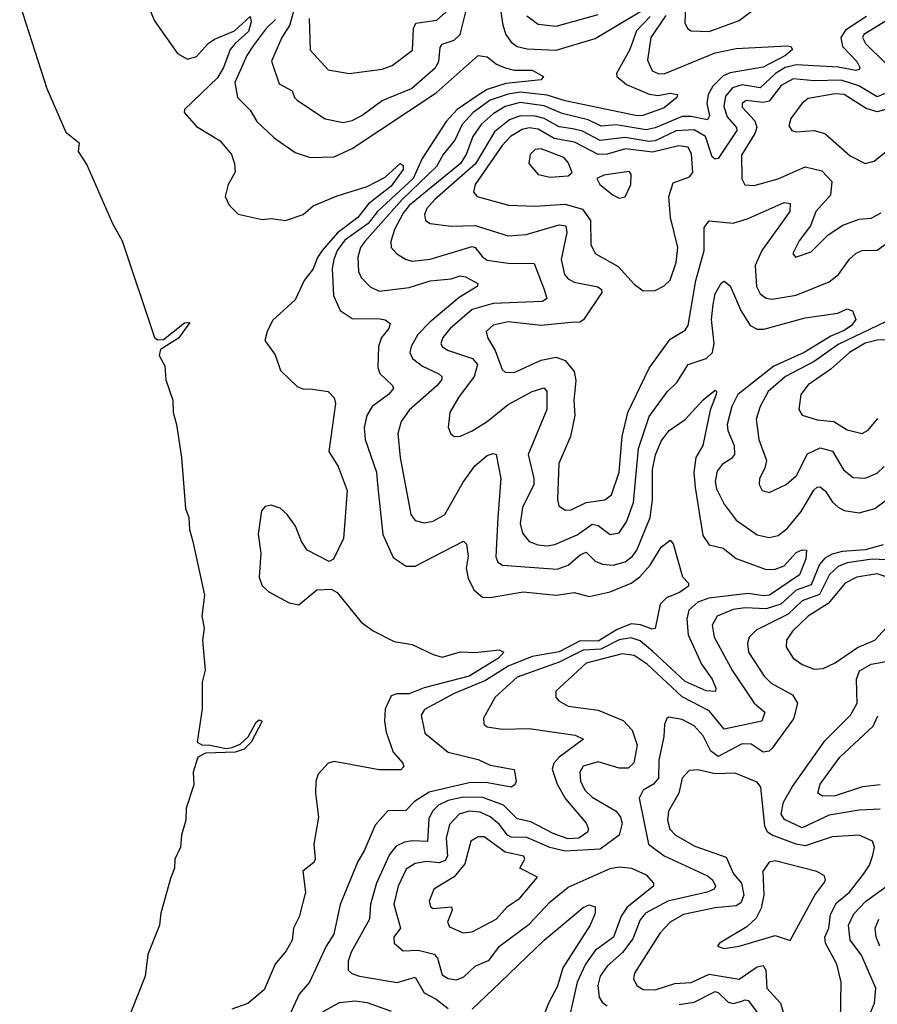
# Model space of a CAD drawing. Extents: x 1552294 to 1694791, y 811929 to 917222.
# Tile 253 of 256: x 1574776 to 1577636, y 889821 to 893105. Entities that reach past the tile are written whole.
import ezdxf

# ---------------------------------------------------------------- set-up
doc = ezdxf.new("R2010")
doc.units = 0

msp = doc.modelspace()

# ---------------------------------------------------------------- linework, layer by layer
at = {"layer": '0CON10XD'}
for points in [[(1575696, 893155), (1575675.9, 893085), (1575649.6, 893045), (1575616.1, 892966.1), (1575640.7, 892890.7), (1575685, 892867.1), (1575691.8, 892845), (1575701.9, 892835), (1575794.1, 892774.1), (1575855, 892761.6), (1575885, 892768.2), (1575917.3, 892785), (1575984.9, 892835.1), (1576082.7, 892875), (1576162.5, 892945), (1576173.7, 892965), (1576178.4, 893011.6), (1576185, 893022.9), (1576225, 893036.2), (1576244.3, 893055), (1576279, 893195)], [(1576374.2, 893175), (1576387, 893087), (1576396.9, 893055), (1576415, 893029.7), (1576435.2, 893015.2), (1576468.1, 893008.1), (1576565, 893003.4), (1576695, 893042.6), (1576855, 893137.6)], [(1574775.9, 893155.9), (1574865.9, 892875), (1574929.6, 892729.6), (1574974.1, 892694.1), (1574971.1, 892665), (1575000.3, 892620.3), (1575085, 892425.4), (1575117.7, 892367.7), (1575225, 892045.3), (1575235, 892037.2), (1575255, 892038.4), (1575325, 892093.3), (1575343.8, 892095), (1575305, 892043.1), (1575245.4, 892004.6), (1575240.6, 891985), (1575259.9, 891949.9), (1575263.5, 891903.5), (1575286.2, 891836.2), (1575287.5, 891795), (1575299.2, 891755), (1575316, 891645), (1575329.2, 891475), (1575340.1, 891445), (1575342.4, 891405), (1575353.1, 891365), (1575391.7, 891185), (1575383.4, 891115), (1575391.6, 891075), (1575385.5, 891035), (1575394.8, 890935), (1575384.8, 890895), (1575384, 890806), (1575367.7, 890695), (1575385, 890685.3), (1575405, 890686.7), (1575465, 890673.8), (1575485, 890677.6), (1575511.3, 890688.7), (1575537.4, 890712.6), (1575565, 890761.5), (1575575, 890769.5), (1575584, 890765), (1575547.5, 890695), (1575525, 890671.9), (1575495, 890661.4), (1575395, 890658.4), (1575370, 890645), (1575354.4, 890595), (1575356.9, 890553.1), (1575331.6, 890475), (1575330, 890435), (1575315.9, 890385), (1575312.1, 890345), (1575293.3, 890305), (1575292, 890275), (1575279, 890241), (1575246.1, 890125), (1575242.2, 890085), (1575203, 889987), (1575193.9, 889915), (1575101.2, 889678.8)], [(1575210.6, 893135), (1575225, 893101.2), (1575302.5, 892992.5), (1575335, 892972.7), (1575365, 892981.8), (1575404.3, 893025.7), (1575425, 893040.2), (1575491.9, 893068.1), (1575545, 893116), (1575547.4, 893097.4), (1575539, 893065), (1575494.7, 893025), (1575478, 893005), (1575455.5, 892945), (1575435, 892910.4), (1575325.5, 892805), (1575324.5, 892795), (1575365, 892748.5), (1575445, 892700.8), (1575482.5, 892655), (1575492.5, 892625), (1575494, 892596), (1575470.8, 892555), (1575460.8, 892515), (1575475, 892486.7), (1575505, 892456.7), (1575585, 892438.6), (1575615, 892441.4), (1575662.5, 892435), (1575720.8, 892455), (1575755, 892483.8), (1575835, 892517.9), (1575935, 892548.8), (1575995, 892580), (1576044.3, 892625.7), (1576055, 892618.8), (1576054.2, 892605), (1576015, 892549.7), (1575939.3, 892490.7), (1575903.3, 892445), (1575836, 892394), (1575785, 892335.4), (1575768.8, 892311.2), (1575755, 892273.6), (1575724.7, 892235), (1575695, 892170), (1575618.9, 892101.1), (1575600.8, 892065), (1575593.8, 892035), (1575627.4, 891987.4), (1575645.5, 891935), (1575700.9, 891880.9), (1575722.3, 891872.3), (1575745, 891874.2), (1575805, 891864.3), (1575825, 891843.8), (1575829.1, 891825), (1575806.9, 891665), (1575837.5, 891615), (1575867.5, 891535), (1575855.6, 891375), (1575822.5, 891305), (1575808.3, 891298.3), (1575735, 891336), (1575715.5, 891365), (1575695.7, 891415.7), (1575667.9, 891455), (1575645, 891476), (1575615, 891485.3), (1575595, 891481.5), (1575582.8, 891467.2), (1575571.6, 891388.4), (1575580, 891325), (1575574, 891245), (1575585, 891216.7), (1575606.8, 891196.8), (1575675, 891160), (1575707, 891153), (1575767.3, 891202.7), (1575815, 891206), (1575835, 891193.8), (1575915, 891095.8), (1575955, 891066.5), (1576025, 891031.4), (1576085, 891021.4), (1576155, 890987.1), (1576185, 890978.8), (1576245.9, 890995.9), (1576295, 890994), (1576375, 891003.1), (1576390, 890995), (1576372.5, 890975), (1576274.6, 890915), (1576125, 890876.6), (1576075, 890856.4), (1576033.4, 890856.6), (1576015, 890849.7), (1575994.7, 890805), (1575992.3, 890765), (1575998, 890728), (1576021.5, 890661.5), (1576053.1, 890625), (1576056.4, 890613.6), (1576047.4, 890602.6), (1575975, 890602.9), (1575825, 890630.8), (1575804.7, 890625.3), (1575771.1, 890588.9), (1575763.3, 890565), (1575762.2, 890525), (1575772.2, 890445), (1575756.9, 890355), (1575760.8, 890305), (1575756.6, 890293.4), (1575720, 890265), (1575728.5, 890195), (1575707.4, 890112.6), (1575689.4, 890075), (1575684.4, 890035), (1575665, 889999.2), (1575628.1, 889955), (1575590.9, 889869.1), (1575536.5, 889823.5), (1575483.8, 889805)], [(1575741.4, 893108.6), (1575745, 893003.3), (1575805, 892937.9), (1575875, 892925.5), (1575985, 892939.7), (1576018.3, 892951.7), (1576086.3, 893003.7), (1576089.6, 893075), (1576097.2, 893092.8), (1576167.1, 893102.9), (1576198.4, 893131.6)], [(1576996.7, 893155), (1576994.2, 893094.2), (1577003.3, 893075), (1577015, 893067.5), (1577075, 893065.8), (1577175, 893102.7), (1577245, 893154.7)], [(1575628.6, 893105), (1575597.7, 893075), (1575555, 893018.1), (1575533.8, 892985), (1575492.8, 892895), (1575502.5, 892845), (1575545, 892803.2), (1575567.1, 892765), (1575625, 892710.9), (1575695, 892661.5), (1575745, 892645.3), (1575825, 892646.9), (1575885, 892675.7), (1576165, 892860.6), (1576305, 892985.5), (1576335, 892980.6), (1576366.1, 892956.1), (1576394.3, 892944.3), (1576425, 892936.6), (1576485, 892936.7), (1576523.1, 892915), (1576515, 892904.3), (1576397.6, 892892.4), (1576335, 892871.7), (1576301.4, 892851.4), (1576234.7, 892805.3), (1576198.2, 892765), (1576117.6, 892642.4), (1576088.2, 892575), (1575969.4, 892465), (1575937.6, 892425), (1575860, 892370), (1575834.9, 892335), (1575823, 892305), (1575818.1, 892275), (1575821.9, 892185), (1575844.7, 892134.7), (1575885, 892108.7), (1575976.7, 892106.7), (1575995, 892103.5), (1576011.7, 892091.7), (1576007.3, 892075), (1575982.9, 892045), (1575972.5, 892015), (1575970.4, 891945), (1575976.4, 891925), (1576018.9, 891885), (1576022.5, 891875), (1576006.2, 891855), (1575951.8, 891815), (1575934.1, 891785), (1575924.3, 891745), (1575927.9, 891705), (1575965.5, 891595.5), (1575969.6, 891555), (1575987.4, 891387.4), (1576020.9, 891310.9), (1576065, 891282.5), (1576095, 891281.8), (1576255.6, 891365.6), (1576265.4, 891355.4), (1576271.5, 891315), (1576265.3, 891275), (1576271.6, 891241.6), (1576291.8, 891201.8), (1576319.2, 891179.2), (1576345, 891177.6), (1576455, 891196.2), (1576565, 891185.2), (1576625, 891194.6), (1576675, 891180.7), (1576745, 891196.4), (1576815, 891225.2), (1576843.4, 891246.6), (1576878, 891285), (1576915, 891345.4), (1576945, 891368.8), (1576955, 891356.7), (1576986.4, 891246.4), (1577006.2, 891225), (1577005.8, 891215), (1576975.9, 891194.1), (1576933.1, 891176.9), (1576911.2, 891155), (1576895, 891074.2), (1576885, 891071.8), (1576846.7, 891086.7), (1576815, 891089.3), (1576768.5, 891071.5), (1576705, 891032.2), (1576645, 891033.7), (1576575, 890996.9), (1576485, 890981.2), (1576405, 890948.5), (1576329.2, 890900.8), (1576225, 890857.2), (1576126.3, 890803.7), (1576114.6, 890785), (1576126.8, 890725), (1576205, 890662.3), (1576305, 890636.8), (1576345, 890618.9), (1576425, 890604.2), (1576432, 890565), (1576427.1, 890552.9), (1576415, 890545.4), (1576330.5, 890560.5), (1576275, 890559.7), (1576141.8, 890528.2), (1576092.8, 890497.2), (1576063.3, 890466.7), (1576003.7, 890466.3), (1575961.2, 890418.8), (1575925, 890333.1), (1575903, 890297), (1575845, 890154.2), (1575823.7, 890055), (1575797.5, 890015), (1575742.8, 889895), (1575707.9, 889855), (1575675.5, 889785)], [(1576878, 893115), (1576832.7, 893067.3), (1576810.5, 893005), (1576766.2, 892925), (1576767.5, 892915), (1576799.2, 892889.2), (1576875, 892856.2), (1576905, 892852.3), (1576945, 892860.2), (1576969.2, 892855), (1576967.1, 892845), (1576925, 892811.3), (1576853.8, 892785), (1576835, 892784.2), (1576595, 892833.9), (1576535, 892853.1), (1576445, 892863), (1576405, 892856.8), (1576345, 892835.9), (1576288.1, 892795), (1576251.6, 892755), (1576226.5, 892703.5), (1576188.3, 892655), (1576166.2, 892615), (1576051.6, 892505), (1575926.8, 892365), (1575912, 892345), (1575903.1, 892313.1), (1575905.3, 892265), (1575914.7, 892245), (1575945, 892214.1), (1575975, 892199.7), (1576075, 892211.9), (1576145, 892234), (1576215, 892240.6), (1576245, 892250), (1576262.7, 892247.3), (1576304.2, 892225), (1576301.9, 892215), (1576241.4, 892178.6), (1576144, 892096), (1576103.3, 892055), (1576081, 892015), (1576077.2, 891995), (1576086.1, 891975), (1576119.3, 891949.3), (1576174, 891924), (1576183.8, 891915), (1576183.4, 891905), (1576168.6, 891885), (1576075, 891802.7), (1576047.5, 891765), (1576037.3, 891725), (1576044.7, 891645), (1576080, 891455), (1576095, 891434.5), (1576125, 891426.8), (1576155, 891432.4), (1576193.8, 891455), (1576255, 891562.9), (1576293.5, 891616.5), (1576335, 891651.2), (1576355, 891658.1), (1576364.4, 891654.4), (1576380.7, 891575), (1576370, 891445)], [(1576930.8, 893119.2), (1576880.4, 893045), (1576869.5, 892969.5), (1576884.8, 892934.8), (1576905, 892925.2), (1576925, 892924.3), (1577095, 892994.6), (1577165, 893008.3), (1577335, 893017.3), (1577347.5, 893015), (1577353.3, 893005), (1577330, 892985), (1577255, 892946.3), (1577145, 892927.6), (1577121.9, 892918.1), (1577087.4, 892882.6), (1577071.8, 892855), (1577067, 892825), (1577076.3, 892783.7), (1577069.4, 892770.6), (1577015, 892781.9), (1576985, 892781.5), (1576895, 892743.8), (1576865, 892737.2), (1576765, 892754.2), (1576715, 892750.1), (1576671.4, 892771.4), (1576585, 892792.1), (1576525, 892817.1), (1576445, 892828.2), (1576395, 892814.9), (1576355, 892791.3), (1576315, 892755.6), (1576287.3, 892715), (1576264.8, 892655), (1576246.2, 892625), (1576075, 892484.6), (1576055, 892459.8), (1576025.9, 892405), (1576013.8, 892365), (1576014.7, 892345), (1576033.6, 892323.6), (1576065, 892304.7), (1576085, 892299.7), (1576145, 892305.7), (1576285, 892348), (1576295, 892344.7), (1576317.9, 892315), (1576335, 892303.2), (1576405, 892292.7), (1576491.2, 892291.2), (1576524.8, 892204.8), (1576533.5, 892175), (1576518.8, 892165), (1576355, 892157.9), (1576285, 892138.5), (1576211.6, 892075), (1576186.5, 892045), (1576180.3, 892025), (1576184.8, 892014.8), (1576202.6, 892002.6), (1576285.4, 891975), (1576302.5, 891955), (1576291, 891915), (1576238.8, 891845), (1576210.8, 891795), (1576204.4, 891745), (1576213.3, 891723.3), (1576224.4, 891714.4), (1576245.9, 891715.9), (1576285, 891734), (1576335, 891764.7), (1576405, 891821), (1576485, 891864.7), (1576525, 891876.5), (1576533.6, 891865), (1576534.2, 891805), (1576472.1, 891655), (1576491, 891575), (1576490, 891555), (1576452.5, 891477.5), (1576444.4, 891425), (1576452.2, 891392.2), (1576474.5, 891365), (1576503.4, 891353.4), (1576535, 891349.6), (1576560.6, 891355), (1576635, 891386.3), (1576685, 891422.2), (1576705, 891418.1), (1576745, 891387.7), (1576775, 891393.9), (1576799.9, 891430.1), (1576823.2, 891495), (1576839.7, 891675), (1576875, 891781.5), (1576935, 891863.8), (1576967.8, 891895), (1577005, 891954.4), (1577065, 891975.3), (1577086.2, 891995), (1577092.2, 892025), (1577083, 892105), (1577088.1, 892155), (1577095, 892190.8), (1577115, 892225.8), (1577125, 892232.5), (1577145, 892216.9), (1577180.5, 892135), (1577212.4, 892085), (1577235, 892072.4), (1577257.5, 892072.5), (1577395, 892110.2), (1577504.5, 892125.5), (1577535, 892140.5), (1577553.4, 892133.4), (1577564.5, 892105), (1577549.4, 892085), (1577525, 892067.7), (1577480.7, 892049.3), (1577391.6, 891995), (1577290.8, 891949.2), (1577171, 891855), (1577150.2, 891815), (1577135.2, 891755), (1577137.3, 891735), (1577158.8, 891685), (1577159.8, 891655), (1577149.2, 891640.8), (1577118.4, 891621.6), (1577101.3, 891598.7), (1577094.8, 891565), (1577099.8, 891539.8), (1577125, 891488.5), (1577165.2, 891435.2), (1577235, 891386.9), (1577275, 891377.8), (1577305, 891384.7), (1577335, 891407.5), (1577382.3, 891465), (1577424.1, 891535.9), (1577435, 891546.2), (1577445, 891546.8), (1577462.8, 891532.8), (1577485.9, 891495.9), (1577505, 891478.8), (1577525, 891468.2), (1577575, 891459.8), (1577627.5, 891475), (1577725, 891546.9)], [(1577600, 893115), (1577530.3, 893069.7), (1577514.5, 893045), (1577519.6, 893015), (1577567.5, 892965), (1577577.9, 892945), (1577575, 892939.2), (1577564.6, 892935.4), (1577505, 892946.5), (1577365, 892954.7), (1577328.7, 892945), (1577295.8, 892925), (1577245, 892877.3), (1577185, 892887.4), (1577152.7, 892877.3), (1577129.7, 892850.3), (1577124.1, 892815), (1577135, 892780.7), (1577166, 892745), (1577167.9, 892735), (1577105, 892641.4), (1577095, 892639.5), (1577085, 892647.5), (1577063.4, 892715), (1577025, 892738), (1576965, 892733.7), (1576895, 892701.1), (1576875, 892698.1), (1576795, 892712.4), (1576711.7, 892701.7), (1576653, 892733), (1576620.8, 892740.8), (1576575, 892747.2), (1576524.9, 892774.9), (1576495, 892783.2), (1576445, 892783.7), (1576409, 892771), (1576359.7, 892730.3), (1576296.1, 892623.9), (1576160.2, 892505), (1576133.9, 892475), (1576126.1, 892455), (1576129.5, 892435), (1576144.7, 892424.7), (1576215, 892415.7), (1576295, 892418.8), (1576405, 892383.8), (1576465, 892388.3), (1576575, 892420.6), (1576597.2, 892417.2), (1576600, 892395), (1576581.2, 892305), (1576593.2, 892255), (1576605, 892240.3), (1576625, 892229.5), (1576704.3, 892214.3), (1576716.1, 892205), (1576717.6, 892195), (1576656.5, 892103.5), (1576643.5, 892096.5), (1576615.2, 892094.8), (1576515, 892084.8), (1576405, 892096.7), (1576355, 892085.9), (1576331.8, 892065), (1576335.4, 892045), (1576361.2, 892001.2), (1576385, 891938.6), (1576395, 891929.1), (1576425, 891928.4), (1576515, 891968.9), (1576565, 891979.1), (1576595, 891968.2), (1576625, 891931.9), (1576631, 891901), (1576624.3, 891835), (1576627.5, 891785), (1576612.2, 891715), (1576574.2, 891625), (1576569.3, 891505), (1576573.5, 891483.5), (1576595, 891468.8), (1576615, 891470), (1576665.5, 891494.5), (1576726.8, 891503.2), (1576749.5, 891520.5), (1576775, 891596), (1576784.8, 891715.2), (1576803.8, 891795), (1576875, 891942.7), (1576945, 892039.2), (1576995, 892069.6), (1577005.2, 892084.8), (1577030.2, 892235), (1577058, 892335), (1577058.7, 892411.3), (1577075, 892433.5), (1577155, 892426.6), (1577205, 892441.5), (1577325, 892494.7), (1577345, 892491.4), (1577344.7, 892465), (1577251, 892335), (1577228, 892285), (1577233, 892215), (1577245, 892190.4), (1577265, 892175.8), (1577285, 892172.9), (1577365, 892185.7), (1577475, 892230.3), (1577506.8, 892255), (1577543.5, 892306.5), (1577565, 892326.2), (1577585, 892334.6), (1577635, 892336.5), (1577675, 892365.4)], [(1576467.4, 893117.4), (1576505, 893090.2), (1576565, 893083.1), (1576705, 893122.6)], [(1577665, 893101.1), (1577590.7, 893055), (1577586.2, 893045), (1577596.3, 893025), (1577665, 892957.2)], [(1577675, 892864.8), (1577635, 892848), (1577574.5, 892884.5), (1577515, 892903.1), (1577425, 892900.8), (1577355, 892907.2), (1577315, 892885.2), (1577275, 892833.5), (1577255, 892828.2), (1577198.8, 892835), (1577184.8, 892825.2), (1577185, 892813.6), (1577227.5, 892767.5), (1577234.3, 892745), (1577227.7, 892725), (1577182.7, 892652.7), (1577183.8, 892573.8), (1577194.5, 892554.5), (1577225, 892552.1), (1577305, 892573.9), (1577395, 892614.1), (1577450.6, 892600.6), (1577484.7, 892565), (1577480.1, 892519.9), (1577431.2, 892465), (1577412.6, 892417.4), (1577375, 892367.5), (1577354.2, 892325), (1577362.9, 892312.9), (1577415, 892331.1), (1577472.3, 892387.7), (1577520.8, 892419.2), (1577575, 892439.7), (1577615, 892443.3), (1577648.8, 892461.2)], [(1577680.5, 892809.5), (1577635, 892797.3), (1577598.7, 892808.7), (1577525, 892855.9), (1577495, 892857.3), (1577405, 892841.8), (1577385, 892826.7), (1577347.1, 892775), (1577340.4, 892750.4), (1577350.8, 892735), (1577365, 892730.8), (1577425.7, 892735.7), (1577460.9, 892725), (1577545, 892650.3), (1577595, 892625.4), (1577625, 892632.5), (1577709.7, 892700.3)], [(1576855, 892200), (1576895, 892201.9), (1576925, 892216.9), (1576945, 892235.7), (1576964.7, 892295), (1576970.9, 892345), (1576946.7, 892445), (1576940.7, 892515), (1576955, 892561.1), (1577009.1, 892580.9), (1577020.9, 892595), (1577016.3, 892656.3), (1577005, 892679.6), (1576973.8, 892683.8), (1576886.7, 892663.3), (1576796, 892674), (1576735, 892656.7), (1576705, 892655.1), (1576626.5, 892696.5), (1576558.8, 892708.8), (1576505, 892740), (1576475, 892743.9), (1576451.1, 892738.9), (1576412.3, 892715), (1576384.8, 892685), (1576295.3, 892555), (1576289.6, 892529.6), (1576302, 892515), (1576406.2, 892486.2), (1576495, 892482.6), (1576595, 892490), (1576653, 892473), (1576679.3, 892435), (1576680.3, 892355), (1576695.2, 892325.2), (1576771.9, 892281.9), (1576825, 892222.5), (1576855, 892200)], [(1576545, 892580), (1576605, 892584.4), (1576618.8, 892595), (1576605, 892628.8), (1576590.8, 892645), (1576515, 892673.9), (1576495, 892671.5), (1576478.1, 892655), (1576473.3, 892625), (1576505, 892588.9), (1576545, 892580)], [(1576775, 892509.2), (1576795, 892513.8), (1576814.4, 892555), (1576815, 892590), (1576808.6, 892598.6), (1576723.5, 892586.5), (1576700, 892575), (1576710.8, 892555), (1576755, 892520), (1576775, 892509.2)], [(1577662.8, 892097.2), (1577505, 892022), (1577425.3, 891964.7), (1577329.5, 891915), (1577271.5, 891865), (1577244.7, 891815), (1577232.4, 891772.4), (1577240.5, 891705), (1577266.8, 891635), (1577261.2, 891608.8), (1577243.1, 891575), (1577241.5, 891555), (1577251.4, 891535), (1577275, 891528.2), (1577331.4, 891555), (1577365.9, 891585), (1577402.7, 891657.3), (1577445, 891677.1), (1577486, 891666), (1577523.4, 891603.4), (1577555, 891578.2), (1577595, 891575.8), (1577635, 891592.6), (1577659.2, 891615)], [(1577675, 892037.2), (1577635, 892035.7), (1577595, 892025.8), (1577543.1, 891995), (1577481, 891939), (1577405, 891886.6), (1577380.9, 891855), (1577374, 891805), (1577385, 891786.2), (1577435, 891770), (1577491.2, 891765), (1577535, 891736.7), (1577585, 891724.4), (1577605, 891735.5), (1577638, 891775)], [(1576370, 891445), (1576363.8, 891313.8), (1576370.8, 891295), (1576385.7, 891285.7), (1576568.1, 891271.9), (1576605, 891285.2), (1576645, 891319.6), (1576665, 891328.8), (1576695, 891298.6), (1576719.2, 891289.2), (1576755, 891286), (1576795, 891297), (1576819.5, 891315), (1576833.6, 891335), (1576878.1, 891445), (1576886.2, 891503.8), (1576885.9, 891605), (1576896.5, 891653.5), (1576915, 891699.5), (1576941.5, 891735), (1576995, 891771.8), (1577055, 891836.9), (1577095, 891868.8), (1577100, 891865), (1577098.2, 891855), (1577078, 891802), (1577054.3, 891685), (1577030.2, 891645), (1577024.3, 891595), (1577028.1, 891545), (1577054.3, 891385), (1577075, 891352.9), (1577122, 891342), (1577165, 891307.5), (1577265, 891270.7), (1577295, 891271.9), (1577325, 891283.8), (1577365, 891328), (1577385, 891336.9), (1577400, 891335), (1577397, 891307), (1577376.9, 891253.1), (1577276.9, 891185), (1577255, 891182.7), (1577205, 891191.3), (1577074.3, 891175), (1577037.5, 891162.5), (1577006.9, 891135), (1577000.2, 891105), (1577005, 891053.3), (1577049.7, 890955), (1577085.3, 890905), (1577097.9, 890875), (1577095.9, 890864.1), (1577065, 890866.4), (1576995, 890897.3), (1576887.2, 890997.2), (1576845, 891033.1), (1576815, 891043.4), (1576775, 891036), (1576714.1, 891005.9), (1576655, 891002.1), (1576575, 890961.7), (1576435, 890912), (1576361.2, 890845), (1576322.2, 890775), (1576323.5, 890755), (1576335, 890746.7), (1576385, 890738.2), (1576475, 890740.7), (1576628.2, 890718.2), (1576656.2, 890705), (1576574.7, 890645), (1576557.4, 890625), (1576551.1, 890605), (1576568.3, 890555), (1576596.3, 890506.3), (1576665.4, 890425), (1576672.7, 890405), (1576669.5, 890395), (1576640.5, 890375), (1576605, 890372.4), (1576555, 890390), (1576480.7, 890429.3), (1576435, 890439.8), (1576388.8, 890485), (1576320.9, 890510.9), (1576255, 890511.7), (1576205, 890500.1), (1576172.4, 890485), (1576152.9, 890465), (1576140.3, 890439.7), (1576136.4, 890363.6), (1576085, 890366.6), (1576058.6, 890361.4), (1576031.6, 890348.4), (1576009.1, 890320.9), (1575966.3, 890225), (1575945.5, 890155), (1575942.3, 890105), (1575880.8, 889995), (1575871.6, 889965), (1575871.5, 889935), (1575883.8, 889923.8), (1575908.8, 889915), (1576035, 889893.2), (1576095, 889911.8), (1576125, 889858.6), (1576165, 889837.7), (1576205, 889807.3)], [(1577655, 891353.7), (1577595, 891336.4), (1577518.6, 891331.4), (1577485, 891322.6), (1577461.4, 891308.6), (1577442.8, 891287.2), (1577415, 891219.5), (1577365, 891201.7), (1577313.9, 891155), (1577265, 891139.4), (1577195, 891143.5), (1577155, 891138.1), (1577102.2, 891115), (1577084.7, 891085), (1577091.4, 891045), (1577152.6, 890932.6), (1577225, 890825.3), (1577261.2, 890795), (1577250.5, 890765), (1577125, 890738.4), (1577075, 890800), (1576985, 890846.1), (1576868.1, 890955), (1576825, 890983.9), (1576785, 890989.9), (1576665, 890958.6), (1576563.3, 890865), (1576564.2, 890845), (1576573.4, 890833.4), (1576605.3, 890815.3), (1576705, 890801.4), (1576787.9, 890767.9), (1576818.8, 890735), (1576835.2, 890685.2), (1576823.8, 890626.2), (1576805, 890608.4), (1576775, 890608.3), (1576705, 890629.4), (1576654.7, 890615), (1576643.9, 890595), (1576646.6, 890565), (1576660.5, 890535), (1576685, 890511.6), (1576764.6, 890464.6), (1576779.8, 890445), (1576784.8, 890425), (1576775, 890384.8), (1576711.7, 890338.3), (1576595, 890331.1), (1576543.7, 890343.7), (1576467.4, 890377.4), (1576415, 890378.5), (1576402.2, 890385), (1576375, 890421.5), (1576345, 890446.3), (1576311.6, 890461.6), (1576275, 890465.4), (1576241.3, 890455), (1576209.7, 890420.3), (1576198.6, 890375), (1576202.3, 890315), (1576195, 890301), (1576175, 890292.7), (1576133.1, 890296.9), (1576095, 890290), (1576065, 890271.5), (1576038.4, 890215), (1576023.2, 890155), (1576045.3, 890075), (1576023.9, 890045), (1576024.5, 890025), (1576055, 889999.2), (1576105, 890001), (1576157.6, 889987.6), (1576168.9, 889975), (1576185, 889919.5), (1576205, 889906.9), (1576232.9, 889902.9), (1576257.4, 889912.6), (1576295, 889948.4), (1576341.4, 889968.6), (1576376.4, 890015), (1576475, 890088), (1576545, 890162.4), (1576605, 890211), (1576745, 890274.1), (1576775, 890279.1), (1576816, 890275), (1576865, 890253.1), (1576890, 890225), (1576890, 890215), (1576801.2, 890145), (1576781.3, 890115), (1576755.6, 890045), (1576695, 889999.8), (1576662.6, 889955), (1576634.8, 889895), (1576603.9, 889755)], [(1577618.9, 891305), (1577535, 891292.9), (1577505, 891281.2), (1577476, 891254), (1577442.7, 891187.3), (1577385, 891166.9), (1577338.1, 891121.9), (1577231.6, 891068.4), (1577208.5, 891045), (1577203.2, 891025), (1577205.9, 890995), (1577258.6, 890915), (1577282.3, 890892.3), (1577352.9, 890852.9), (1577369.3, 890825), (1577356.9, 890773.1), (1577285, 890674.7), (1577275, 890664.8), (1577255, 890661.7), (1577215, 890688.1), (1577185, 890690), (1577105, 890646.9), (1577080.6, 890665), (1577055, 890716.1), (1577025, 890750), (1576985, 890771.2), (1576941.2, 890778.8), (1576934.2, 890775), (1576926.4, 890753.6), (1576924.2, 890714.2), (1576907.5, 890635), (1576906.6, 890575), (1576889.6, 890555), (1576855.3, 890535), (1576842.1, 890507.9), (1576872.6, 890355), (1576925, 890315.6), (1577069.5, 890249.5), (1577085.9, 890235.9), (1577096.7, 890215), (1577091.8, 890205), (1577068.9, 890195), (1576936.8, 890165), (1576862.7, 890125), (1576845, 890103.1), (1576820.5, 890039.5), (1576786, 889994), (1576735, 889948.6), (1576712, 889915), (1576703.9, 889883.9), (1576708.1, 889845), (1576718.1, 889828.1), (1576735, 889815.9)], [(1577665, 891303.8), (1577618.9, 891305)], [(1577665, 891246.9), (1577635, 891256.7), (1577568.1, 891245), (1577528.7, 891225), (1577471.8, 891158.2), (1577404.8, 891115), (1577353.5, 891065), (1577333.2, 891035), (1577332.4, 891012.4), (1577355.7, 890975.7), (1577385, 890954.6), (1577425, 890938.8), (1577455, 890940.5), (1577495, 890960), (1577569.5, 891010.5), (1577627.9, 891035), (1577679.1, 891090.9)], [(1577645, 890471.6), (1577575, 890468.4), (1577475, 890451.2), (1577385, 890409.3), (1577326.7, 890436.7), (1577315.2, 890455), (1577323.4, 890495), (1577352.5, 890547.5), (1577460.8, 890699.2), (1577546.4, 890785), (1577568.2, 890825), (1577566.7, 890905), (1577576.8, 890933.2), (1577615, 890954.8), (1577690.9, 890969.1)], [(1577645, 890552.3), (1577586.7, 890546.7), (1577495, 890516.6), (1577453.3, 890515), (1577437.5, 890525), (1577445.8, 890555), (1577510.5, 890645), (1577622, 890748), (1577637.5, 890782.5)], [(1577512.9, 889765), (1577515.7, 889895), (1577500.7, 889955), (1577463.3, 890025), (1577461.2, 890045), (1577474.1, 890075), (1577480.1, 890119.9), (1577500.3, 890159.7), (1577543.4, 890195), (1577589.7, 890255), (1577609.4, 890285), (1577621.3, 890318.7), (1577626.1, 890345), (1577619.5, 890365), (1577575, 890384.7), (1577485, 890379.4), (1577395, 890349.8), (1577365, 890354.8), (1577284.7, 890384.7), (1577269.7, 890395), (1577260.5, 890415), (1577247.1, 890545), (1577235, 890561.3), (1577162.1, 890592.1), (1577095, 890590), (1577037.2, 890602.8), (1577008.9, 890601.1), (1576985, 890575.6), (1576974.5, 890525), (1576940, 890465), (1576936.6, 890435), (1576944.2, 890405), (1576962.7, 890385), (1577027.8, 890347.8), (1577131.3, 890311.3), (1577156.4, 890256.4), (1577182.5, 890225), (1577190.2, 890185), (1577180.4, 890159.6), (1577165, 890149.4), (1577095, 890142.8), (1576989.4, 890120.6), (1576944.6, 890095), (1576911.2, 890058.8), (1576826.7, 889925), (1576823.2, 889905), (1576835, 889882.1), (1576855, 889870.6), (1576895, 889869.6), (1576960.2, 889889.8), (1577015, 889893.8), (1577075, 889921.4), (1577175, 889904.8), (1577235, 889945.5), (1577255, 889950), (1577263.9, 889935), (1577267.2, 889875), (1577313.5, 889825), (1577321.6, 889795)], [(1576255, 890058.8), (1576285, 890062.5), (1576365, 890104.7), (1576402.5, 890147.5), (1576444, 890175), (1576502.5, 890245), (1576443.8, 890275), (1576460, 890305), (1576456.7, 890315), (1576395, 890328.2), (1576325, 890379.3), (1576305, 890378.9), (1576280.8, 890365), (1576260.5, 890289.5), (1576225, 890245.7), (1576157.3, 890205), (1576141.5, 890165), (1576145.4, 890145.4), (1576155, 890140), (1576216.2, 890146.2), (1576217.9, 890135), (1576202.9, 890095), (1576209.2, 890079.2), (1576255, 890058.8)], [(1577125, 890007.5), (1577175, 890014.3), (1577295, 890050), (1577345, 890033.3), (1577427.1, 890185), (1577457.9, 890225), (1577462.7, 890235), (1577459.5, 890249.5), (1577434.1, 890264.1), (1577295, 890299.2), (1577275.4, 890294.6), (1577254.2, 890265), (1577257.6, 890185), (1577248.2, 890141.8), (1577232.2, 890107.8), (1577201.3, 890078.7), (1577110, 890025), (1577102.5, 890015), (1577125, 890007.5)], [(1577600.4, 889765), (1577626.8, 889825), (1577630.6, 889875), (1577583, 889985), (1577545.7, 890035), (1577540.2, 890085), (1577557.9, 890122.1), (1577596.1, 890163.9), (1577681.3, 890225)], [(1576285, 889804.8), (1576379.7, 889895), (1576525, 890035.3), (1576655, 890143.2), (1576675, 890152.5), (1576695.4, 890145.4), (1576695.4, 890125), (1576678.8, 890085), (1576587.7, 889942.3), (1576569, 889881), (1576539.5, 889825), (1576505.2, 889735)], [(1577644.8, 890015), (1577631.6, 890045), (1577629.2, 890075), (1577641.1, 890105)], [(1576975, 889820.2), (1577025, 889828.5), (1577095, 889863), (1577105, 889860.7), (1577138.2, 889828.2), (1577155, 889823.5), (1577180.5, 889830.5), (1577195, 889836.3), (1577205, 889833.1), (1577243.2, 889783.2)], [(1575745, 889771.9), (1575842.6, 889827.4), (1575895, 889832.9), (1575935, 889827.3), (1576015, 889798.1)]]:
    msp.add_lwpolyline(points, dxfattribs=at)

doc.saveas('drawing.dxf')
